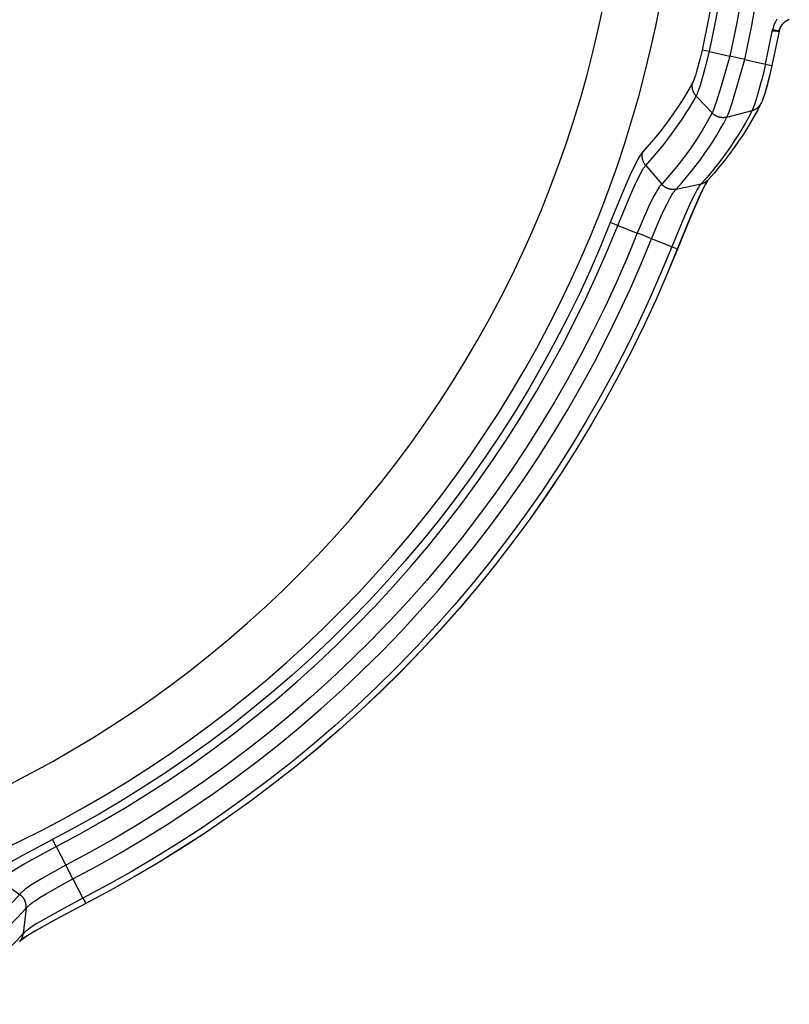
# Model space of a CAD drawing. Header units: millimetres. Extents: x -5878 to -4878, y 4408 to 5408.
# Tile 97 of 119: x -5142 to -5090, y 5057 to 5123. Entities that reach past the tile are written whole.
import ezdxf

# ---------------------------------------------------------------- set-up
doc = ezdxf.new("R2010")
doc.units = ezdxf.units.MM
doc.layers.add('SHOW Mini_Safetyfree Holder', color=7, linetype='Continuous', true_color=0x000000)

msp = doc.modelspace()

# ---------------------------------------------------------------- linework, layer by layer
at = {"layer": 'SHOW Mini_Safetyfree Holder', "color": 18, "lineweight": -3, "true_color": 0x000000}
for points in [[(-5092.93, 5120.741), (-5092.45, 5123.04), (-5092.032, 5125.358), (-5091.677, 5127.692), (-5091.386, 5130.039), (-5091.158, 5132.396), (-5090.995, 5134.762), (-5090.897, 5137.133), (-5090.864, 5139.507), (-5090.897, 5141.88), (-5090.995, 5144.251), (-5091.158, 5146.617), (-5091.385, 5148.975), (-5091.677, 5151.322), (-5092.032, 5153.655), (-5092.449, 5155.973), (-5092.929, 5158.273)], [(-5095.828, 5157.638), (-5095.365, 5155.416), (-5094.961, 5153.177), (-5094.618, 5150.922), (-5094.336, 5148.655), (-5094.116, 5146.377), (-5093.958, 5144.092), (-5093.864, 5141.801), (-5093.832, 5139.508), (-5093.864, 5137.214), (-5093.958, 5134.924), (-5094.116, 5132.638), (-5094.336, 5130.361), (-5094.618, 5128.093), (-5094.961, 5125.839), (-5095.365, 5123.6), (-5095.828, 5121.378)], [(-5095.329, 5121.272), (-5094.863, 5123.506), (-5094.457, 5125.758), (-5094.112, 5128.026), (-5093.828, 5130.307), (-5093.607, 5132.598), (-5093.449, 5134.897), (-5093.354, 5137.201), (-5093.322, 5139.507), (-5093.354, 5141.814), (-5093.449, 5144.118), (-5093.607, 5146.417), (-5093.828, 5148.708), (-5094.112, 5150.989), (-5094.457, 5153.256), (-5094.863, 5155.509), (-5095.329, 5157.743)], [(-5093.946, 5158.055), (-5093.472, 5155.782), (-5093.059, 5153.492), (-5092.708, 5151.186), (-5092.419, 5148.866), (-5092.194, 5146.536), (-5092.033, 5144.198), (-5091.936, 5141.855), (-5091.904, 5139.509), (-5091.936, 5137.163), (-5092.033, 5134.82), (-5092.194, 5132.482), (-5092.419, 5130.152), (-5092.707, 5127.833), (-5093.058, 5125.526), (-5093.471, 5123.236), (-5093.945, 5120.963)], [(-5143.615, 5066.971), (-5142.138, 5067.673), (-5140.67, 5068.408), (-5139.21, 5069.176), (-5137.761, 5069.978), (-5136.323, 5070.812), (-5134.897, 5071.68), (-5133.485, 5072.581), (-5132.088, 5073.514), (-5130.706, 5074.48), (-5129.341, 5075.477), (-5127.994, 5076.505), (-5126.666, 5077.565), (-5125.357, 5078.655), (-5124.07, 5079.775), (-5122.805, 5080.924), (-5121.562, 5082.102), (-5120.344, 5083.308), (-5119.151, 5084.54), (-5117.983, 5085.8), (-5116.842, 5087.085), (-5115.728, 5088.394), (-5114.643, 5089.728), (-5113.586, 5091.084), (-5112.56, 5092.463), (-5111.564, 5093.862), (-5110.598, 5095.281), (-5109.665, 5096.72), (-5108.764, 5098.176), (-5107.895, 5099.649), (-5107.059, 5101.138), (-5106.257, 5102.641), (-5105.489, 5104.158), (-5104.755, 5105.687), (-5104.055, 5107.228), (-5103.39, 5108.778), (-5102.76, 5110.338), (-5102.164, 5111.905), (-5101.603, 5113.479), (-5101.078, 5115.058), (-5100.587, 5116.642), (-5100.131, 5118.23), (-5099.709, 5119.819), (-5099.322, 5121.41), (-5098.969, 5123.001), (-5098.65, 5124.59)], [(-5142.801, 5071.551), (-5141.388, 5072.284), (-5139.985, 5073.049), (-5138.593, 5073.848), (-5137.213, 5074.678), (-5135.845, 5075.541), (-5134.491, 5076.436), (-5133.153, 5077.363), (-5131.83, 5078.321), (-5130.525, 5079.31), (-5129.238, 5080.33), (-5127.971, 5081.379), (-5126.723, 5082.458), (-5125.497, 5083.566), (-5124.294, 5084.702), (-5123.114, 5085.866), (-5121.958, 5087.056), (-5120.827, 5088.273), (-5119.722, 5089.515), (-5118.644, 5090.781), (-5117.594, 5092.071), (-5116.572, 5093.383), (-5115.579, 5094.717), (-5114.616, 5096.072), (-5113.683, 5097.447), (-5112.782, 5098.84), (-5111.912, 5100.251), (-5111.074, 5101.678), (-5110.269, 5103.121), (-5109.497, 5104.579), (-5108.758, 5106.049), (-5108.053, 5107.532), (-5107.381, 5109.025), (-5106.743, 5110.529), (-5106.14, 5112.041), (-5105.571, 5113.56), (-5105.036, 5115.086), (-5104.535, 5116.618), (-5104.069, 5118.153), (-5103.637, 5119.692), (-5103.239, 5121.233), (-5102.875, 5122.774), (-5102.545, 5124.316)], [(-5090.738, 5123.475), (-5090.767, 5123.429), (-5090.794, 5123.382), (-5090.821, 5123.333), (-5090.847, 5123.283), (-5090.872, 5123.231), (-5090.897, 5123.177), (-5090.92, 5123.121), (-5090.942, 5123.063), (-5090.963, 5123.003), (-5090.982, 5122.941), (-5091, 5122.878), (-5091.016, 5122.813), (-5091.03, 5122.746)], [(-5089.898, 5123.439), (-5089.92, 5123.433), (-5089.942, 5123.425), (-5089.964, 5123.417), (-5089.986, 5123.409), (-5090.008, 5123.4), (-5090.03, 5123.39), (-5090.052, 5123.379), (-5090.074, 5123.368), (-5090.096, 5123.356), (-5090.118, 5123.344), (-5090.139, 5123.331), (-5090.161, 5123.317), (-5090.182, 5123.302), (-5090.203, 5123.286), (-5090.224, 5123.27), (-5090.245, 5123.253), (-5090.264, 5123.236), (-5090.283, 5123.219), (-5090.302, 5123.2), (-5090.321, 5123.181), (-5090.34, 5123.161), (-5090.358, 5123.141), (-5090.376, 5123.119), (-5090.393, 5123.097), (-5090.409, 5123.076), (-5090.425, 5123.054), (-5090.44, 5123.031), (-5090.455, 5123.008), (-5090.469, 5122.984), (-5090.483, 5122.959), (-5090.496, 5122.934), (-5090.509, 5122.908), (-5090.522, 5122.879), (-5090.534, 5122.849), (-5090.546, 5122.819), (-5090.556, 5122.788), (-5090.566, 5122.756), (-5090.575, 5122.725), (-5090.583, 5122.692), (-5090.589, 5122.66)], [(-5090.591, 5122.66), (-5090.584, 5122.693), (-5090.576, 5122.725), (-5090.567, 5122.757), (-5090.557, 5122.787), (-5090.547, 5122.817), (-5090.536, 5122.846), (-5090.525, 5122.874), (-5090.513, 5122.901), (-5090.501, 5122.927), (-5090.488, 5122.952), (-5090.475, 5122.976), (-5090.461, 5123), (-5090.447, 5123.023), (-5090.432, 5123.045), (-5090.417, 5123.067), (-5090.402, 5123.088), (-5090.386, 5123.109), (-5090.369, 5123.129), (-5090.352, 5123.149), (-5090.335, 5123.168)], [(-5091.514, 5120.425), (-5091.03, 5122.746)], [(-5090.591, 5122.66), (-5091.077, 5120.33)], [(-5090.589, 5122.66), (-5091.076, 5120.329)], [(-5091.043, 5122.68), (-5090.92, 5122.679), (-5090.804, 5122.675), (-5090.694, 5122.669), (-5090.591, 5122.66)], [(-5090.589, 5122.66), (-5090.589, 5122.66), (-5090.589, 5122.66), (-5090.59, 5122.66), (-5090.59, 5122.66), (-5090.591, 5122.66), (-5090.597, 5122.661), (-5090.618, 5122.666), (-5090.707, 5122.683), (-5091.03, 5122.746)], [(-5090.591, 5122.66), (-5090.59, 5122.66), (-5090.59, 5122.66), (-5090.589, 5122.66), (-5090.589, 5122.66), (-5090.589, 5122.66), (-5090.589, 5122.66)], [(-5095.828, 5121.378), (-5095.98, 5120.731), (-5096.173, 5120.005), (-5096.279, 5119.652), (-5096.332, 5119.489), (-5096.382, 5119.347), (-5096.405, 5119.286), (-5096.427, 5119.234), (-5096.437, 5119.21), (-5096.447, 5119.189), (-5096.457, 5119.17), (-5096.461, 5119.161), (-5096.466, 5119.153)], [(-5096.219, 5118.25), (-5096.207, 5118.272), (-5096.195, 5118.298), (-5096.181, 5118.327), (-5096.168, 5118.359), (-5096.138, 5118.431), (-5096.106, 5118.513), (-5096.037, 5118.705), (-5095.964, 5118.924), (-5095.816, 5119.404), (-5095.545, 5120.39), (-5095.329, 5121.272)], [(-5095.329, 5121.272), (-5095.825, 5121.377), (-5095.828, 5121.378)], [(-5095.329, 5121.272), (-5093.945, 5120.963)], [(-5093.945, 5120.963), (-5094.527, 5118.917), (-5094.847, 5117.9), (-5094.955, 5117.584), (-5095.055, 5117.309), (-5095.101, 5117.195), (-5095.121, 5117.146), (-5095.14, 5117.104)], [(-5092.93, 5120.741), (-5093.945, 5120.963)], [(-5094.14, 5116.817), (-5094.123, 5116.856), (-5094.103, 5116.901), (-5094.062, 5117.006), (-5093.969, 5117.259), (-5093.767, 5117.863), (-5093.23, 5119.653), (-5092.93, 5120.741)], [(-5092.93, 5120.741), (-5091.514, 5120.425)], [(-5091.514, 5120.425), (-5091.707, 5119.632), (-5091.893, 5118.922), (-5092.058, 5118.339), (-5092.201, 5117.876), (-5092.264, 5117.684), (-5092.323, 5117.517), (-5092.351, 5117.444), (-5092.377, 5117.378), (-5092.401, 5117.321), (-5092.413, 5117.296), (-5092.423, 5117.274)], [(-5091.076, 5120.329), (-5091.245, 5119.608), (-5091.407, 5118.983), (-5091.545, 5118.498), (-5091.609, 5118.294), (-5091.669, 5118.115), (-5091.701, 5118.024), (-5091.734, 5117.938), (-5091.751, 5117.897), (-5091.77, 5117.853), (-5091.79, 5117.809), (-5091.812, 5117.765)], [(-5091.077, 5120.33), (-5091.243, 5119.623), (-5091.4, 5119.014), (-5091.533, 5118.549), (-5091.59, 5118.363), (-5091.644, 5118.203), (-5091.669, 5118.133), (-5091.692, 5118.071), (-5091.704, 5118.043), (-5091.714, 5118.018), (-5091.724, 5117.995), (-5091.734, 5117.975)], [(-5091.514, 5120.425), (-5091.193, 5120.354), (-5091.105, 5120.335), (-5091.083, 5120.331), (-5091.078, 5120.33), (-5091.077, 5120.329), (-5091.076, 5120.329), (-5091.076, 5120.329), (-5091.076, 5120.329), (-5091.076, 5120.329), (-5091.076, 5120.329), (-5091.076, 5120.329), (-5091.076, 5120.329), (-5091.076, 5120.329)], [(-5091.076, 5120.329), (-5091.076, 5120.329), (-5091.076, 5120.329), (-5091.076, 5120.329), (-5091.076, 5120.329), (-5091.076, 5120.329), (-5091.076, 5120.329), (-5091.076, 5120.329), (-5091.076, 5120.329), (-5091.076, 5120.329), (-5091.076, 5120.329), (-5091.076, 5120.329), (-5091.076, 5120.329), (-5091.076, 5120.329), (-5091.076, 5120.329), (-5091.076, 5120.329), (-5091.076, 5120.329), (-5091.076, 5120.329), (-5091.076, 5120.329), (-5091.076, 5120.329), (-5091.076, 5120.329), (-5091.076, 5120.329), (-5091.076, 5120.329), (-5091.076, 5120.329), (-5091.076, 5120.329), (-5091.076, 5120.329), (-5091.076, 5120.329), (-5091.076, 5120.329), (-5091.076, 5120.329), (-5091.076, 5120.329), (-5091.076, 5120.329), (-5091.076, 5120.329), (-5091.076, 5120.329), (-5091.076, 5120.329), (-5091.076, 5120.329), (-5091.076, 5120.329), (-5091.076, 5120.329), (-5091.076, 5120.329), (-5091.076, 5120.329), (-5091.076, 5120.329), (-5091.076, 5120.329), (-5091.076, 5120.329), (-5091.076, 5120.329), (-5091.076, 5120.329), (-5091.076, 5120.33), (-5091.076, 5120.33), (-5091.077, 5120.33)], [(-5096.466, 5119.153), (-5096.694, 5118.749), (-5096.919, 5118.37), (-5097.137, 5118.016), (-5097.352, 5117.681), (-5097.783, 5117.044), (-5098.235, 5116.42), (-5098.728, 5115.784), (-5099.262, 5115.139), (-5099.853, 5114.47)], [(-5096.219, 5118.25), (-5096.239, 5118.272), (-5096.259, 5118.294), (-5096.278, 5118.318), (-5096.296, 5118.342), (-5096.314, 5118.366), (-5096.331, 5118.392), (-5096.347, 5118.418), (-5096.363, 5118.444), (-5096.378, 5118.471), (-5096.392, 5118.499), (-5096.405, 5118.527), (-5096.417, 5118.555), (-5096.429, 5118.584), (-5096.439, 5118.614), (-5096.449, 5118.643), (-5096.457, 5118.673), (-5096.465, 5118.703), (-5096.472, 5118.734), (-5096.478, 5118.764), (-5096.482, 5118.795), (-5096.486, 5118.825), (-5096.489, 5118.856), (-5096.491, 5118.887), (-5096.492, 5118.917), (-5096.492, 5118.948), (-5096.491, 5118.978), (-5096.489, 5119.008), (-5096.486, 5119.038), (-5096.482, 5119.067), (-5096.477, 5119.096), (-5096.472, 5119.125), (-5096.466, 5119.153)], [(-5099.652, 5113.54), (-5099.054, 5114.213), (-5098.514, 5114.861), (-5098.014, 5115.501), (-5097.556, 5116.129), (-5097.119, 5116.77), (-5096.901, 5117.106), (-5096.679, 5117.462), (-5096.451, 5117.844), (-5096.219, 5118.25)], [(-5096.219, 5118.25), (-5095.14, 5117.104)], [(-5091.812, 5117.764), (-5092.042, 5117.324), (-5092.282, 5116.887), (-5092.533, 5116.455), (-5092.794, 5116.026), (-5093.065, 5115.603), (-5093.346, 5115.183), (-5093.637, 5114.768), (-5093.938, 5114.357), (-5094.282, 5113.907), (-5094.638, 5113.463), (-5095.006, 5113.024), (-5095.387, 5112.59)], [(-5092.423, 5117.274), (-5092.399, 5117.281), (-5092.376, 5117.288), (-5092.352, 5117.296), (-5092.328, 5117.304), (-5092.305, 5117.314), (-5092.281, 5117.323), (-5092.258, 5117.334), (-5092.236, 5117.345), (-5092.213, 5117.357), (-5092.191, 5117.369), (-5092.169, 5117.382), (-5092.147, 5117.395), (-5092.126, 5117.41), (-5092.105, 5117.424), (-5092.084, 5117.439), (-5092.064, 5117.455), (-5092.044, 5117.471), (-5092.025, 5117.488), (-5092.006, 5117.505), (-5091.988, 5117.523), (-5091.97, 5117.541), (-5091.953, 5117.56), (-5091.936, 5117.579), (-5091.92, 5117.598), (-5091.904, 5117.618), (-5091.889, 5117.638), (-5091.875, 5117.659), (-5091.861, 5117.679), (-5091.848, 5117.7), (-5091.835, 5117.722), (-5091.823, 5117.743), (-5091.812, 5117.765)], [(-5095.14, 5117.104), (-5095.47, 5116.505), (-5095.825, 5115.903), (-5096.208, 5115.299), (-5096.62, 5114.693), (-5097.06, 5114.087), (-5097.532, 5113.48), (-5098.035, 5112.873), (-5098.57, 5112.267)], [(-5097.587, 5111.929), (-5097.224, 5112.338), (-5096.876, 5112.747), (-5096.543, 5113.156), (-5096.224, 5113.565), (-5095.919, 5113.973), (-5095.627, 5114.381), (-5095.348, 5114.789), (-5095.082, 5115.196), (-5094.829, 5115.603), (-5094.588, 5116.009), (-5094.358, 5116.413), (-5094.14, 5116.817)], [(-5092.423, 5117.274), (-5092.647, 5116.85), (-5092.882, 5116.429), (-5093.125, 5116.014), (-5093.376, 5115.605), (-5093.635, 5115.203), (-5093.903, 5114.805), (-5094.185, 5114.405), (-5094.485, 5114), (-5094.806, 5113.585), (-5095.148, 5113.161), (-5095.51, 5112.731), (-5095.894, 5112.296)], [(-5094.14, 5116.817), (-5094.162, 5116.811), (-5094.184, 5116.806), (-5094.206, 5116.802), (-5094.228, 5116.797), (-5094.251, 5116.794), (-5094.273, 5116.791), (-5094.296, 5116.788), (-5094.318, 5116.786), (-5094.341, 5116.785), (-5094.363, 5116.784), (-5094.386, 5116.783), (-5094.409, 5116.783), (-5094.432, 5116.784), (-5094.454, 5116.785), (-5094.477, 5116.786), (-5094.5, 5116.788), (-5094.522, 5116.791), (-5094.545, 5116.794), (-5094.567, 5116.798), (-5094.59, 5116.802), (-5094.612, 5116.806), (-5094.634, 5116.811), (-5094.656, 5116.817), (-5094.678, 5116.823), (-5094.7, 5116.829), (-5094.722, 5116.836), (-5094.743, 5116.844), (-5094.765, 5116.852), (-5094.786, 5116.86), (-5094.807, 5116.869), (-5094.828, 5116.879), (-5094.848, 5116.889), (-5094.869, 5116.899), (-5094.889, 5116.91), (-5094.909, 5116.921), (-5094.928, 5116.933), (-5094.948, 5116.945), (-5094.967, 5116.957), (-5094.985, 5116.97), (-5095.004, 5116.984), (-5095.022, 5116.997), (-5095.04, 5117.012), (-5095.058, 5117.026), (-5095.075, 5117.041), (-5095.092, 5117.056), (-5095.108, 5117.072), (-5095.124, 5117.088), (-5095.14, 5117.104)], [(-5094.14, 5116.817), (-5092.423, 5117.274)], [(-5099.853, 5114.47), (-5099.868, 5114.454), (-5099.883, 5114.436), (-5099.898, 5114.417), (-5099.913, 5114.398), (-5099.945, 5114.355), (-5099.977, 5114.308), (-5100.01, 5114.257), (-5100.044, 5114.203), (-5100.115, 5114.085), (-5100.187, 5113.956), (-5100.262, 5113.817), (-5100.414, 5113.515), (-5100.725, 5112.855), (-5101.319, 5111.483), (-5102.059, 5109.667)], [(-5099.652, 5113.54), (-5099.671, 5113.563), (-5099.69, 5113.587), (-5099.708, 5113.612), (-5099.725, 5113.637), (-5099.742, 5113.663), (-5099.758, 5113.69), (-5099.773, 5113.717), (-5099.787, 5113.745), (-5099.801, 5113.773), (-5099.814, 5113.802), (-5099.826, 5113.831), (-5099.837, 5113.861), (-5099.847, 5113.891), (-5099.856, 5113.921), (-5099.864, 5113.952), (-5099.871, 5113.983), (-5099.877, 5114.014), (-5099.883, 5114.045), (-5099.887, 5114.076), (-5099.89, 5114.108), (-5099.892, 5114.139), (-5099.893, 5114.17), (-5099.894, 5114.201), (-5099.893, 5114.232), (-5099.891, 5114.263), (-5099.888, 5114.294), (-5099.885, 5114.324), (-5099.88, 5114.354), (-5099.875, 5114.384), (-5099.868, 5114.413), (-5099.861, 5114.442), (-5099.853, 5114.47)], [(-5101.554, 5109.473), (-5100.786, 5111.327), (-5100.321, 5112.363), (-5100.201, 5112.612), (-5100.082, 5112.848), (-5099.965, 5113.067), (-5099.908, 5113.168), (-5099.853, 5113.262), (-5099.799, 5113.347), (-5099.773, 5113.386), (-5099.747, 5113.423), (-5099.722, 5113.456), (-5099.698, 5113.487), (-5099.686, 5113.502), (-5099.675, 5113.515), (-5099.663, 5113.528), (-5099.652, 5113.54)], [(-5099.652, 5113.54), (-5098.57, 5112.267)], [(-5098.57, 5112.267), (-5098.577, 5112.261), (-5098.584, 5112.255), (-5098.598, 5112.242), (-5098.612, 5112.227), (-5098.628, 5112.211), (-5098.643, 5112.194), (-5098.66, 5112.174), (-5098.677, 5112.154), (-5098.695, 5112.131), (-5098.733, 5112.08), (-5098.773, 5112.023), (-5098.815, 5111.959), (-5098.86, 5111.888), (-5098.954, 5111.728), (-5099.053, 5111.548), (-5099.257, 5111.15), (-5099.456, 5110.733), (-5099.965, 5109.584), (-5100.232, 5108.947)], [(-5097.587, 5111.929), (-5097.609, 5111.924), (-5097.631, 5111.92), (-5097.653, 5111.917), (-5097.675, 5111.914), (-5097.698, 5111.911), (-5097.72, 5111.909), (-5097.743, 5111.908), (-5097.765, 5111.907), (-5097.788, 5111.907), (-5097.81, 5111.907), (-5097.833, 5111.907), (-5097.856, 5111.908), (-5097.878, 5111.91), (-5097.901, 5111.912), (-5097.923, 5111.915), (-5097.946, 5111.918), (-5097.968, 5111.922), (-5097.99, 5111.926), (-5098.013, 5111.93), (-5098.035, 5111.936), (-5098.057, 5111.941), (-5098.079, 5111.947), (-5098.1, 5111.954), (-5098.122, 5111.961), (-5098.144, 5111.969), (-5098.165, 5111.977), (-5098.186, 5111.986), (-5098.207, 5111.995), (-5098.228, 5112.004), (-5098.248, 5112.014), (-5098.269, 5112.025), (-5098.289, 5112.036), (-5098.309, 5112.047), (-5098.328, 5112.059), (-5098.347, 5112.071), (-5098.366, 5112.084), (-5098.385, 5112.097), (-5098.404, 5112.11), (-5098.422, 5112.124), (-5098.44, 5112.139), (-5098.457, 5112.153), (-5098.474, 5112.169), (-5098.491, 5112.184), (-5098.508, 5112.2), (-5098.524, 5112.216), (-5098.54, 5112.233), (-5098.555, 5112.25), (-5098.57, 5112.267)], [(-5095.894, 5112.296), (-5095.905, 5112.283), (-5095.917, 5112.27), (-5095.929, 5112.256), (-5095.941, 5112.241), (-5095.966, 5112.209), (-5095.991, 5112.174), (-5096.017, 5112.137), (-5096.044, 5112.097), (-5096.098, 5112.011), (-5096.154, 5111.917), (-5096.211, 5111.816), (-5096.328, 5111.596), (-5096.567, 5111.114), (-5097.024, 5110.099), (-5097.888, 5108.016)], [(-5097.587, 5111.929), (-5095.894, 5112.296)], [(-5095.487, 5112.493), (-5095.619, 5112.248), (-5095.755, 5111.979), (-5096.066, 5111.317), (-5096.655, 5109.963), (-5097.512, 5107.863)], [(-5095.392, 5112.583), (-5095.405, 5112.566), (-5095.414, 5112.553), (-5095.425, 5112.538), (-5095.447, 5112.505), (-5095.472, 5112.465), (-5095.531, 5112.367), (-5095.59, 5112.262), (-5095.655, 5112.141), (-5095.8, 5111.856), (-5096.095, 5111.229), (-5096.666, 5109.918), (-5097.506, 5107.862)], [(-5095.894, 5112.296), (-5095.876, 5112.3), (-5095.858, 5112.304), (-5095.841, 5112.309), (-5095.823, 5112.314), (-5095.806, 5112.32), (-5095.788, 5112.325), (-5095.771, 5112.331), (-5095.753, 5112.338), (-5095.736, 5112.345), (-5095.719, 5112.352), (-5095.702, 5112.359), (-5095.686, 5112.367), (-5095.669, 5112.375), (-5095.652, 5112.383), (-5095.636, 5112.392), (-5095.62, 5112.401), (-5095.604, 5112.411), (-5095.588, 5112.42), (-5095.573, 5112.43), (-5095.557, 5112.441), (-5095.542, 5112.451), (-5095.527, 5112.462), (-5095.513, 5112.473), (-5095.498, 5112.484), (-5095.484, 5112.496), (-5095.47, 5112.508), (-5095.457, 5112.52), (-5095.443, 5112.532), (-5095.43, 5112.545), (-5095.417, 5112.558), (-5095.405, 5112.571), (-5095.392, 5112.584)], [(-5095.392, 5112.584), (-5095.387, 5112.59)], [(-5095.387, 5112.59), (-5095.387, 5112.59)], [(-5099.264, 5108.563), (-5098.734, 5109.809), (-5098.392, 5110.559), (-5098.206, 5110.94), (-5098.113, 5111.123), (-5098.021, 5111.294), (-5097.933, 5111.451), (-5097.849, 5111.59), (-5097.809, 5111.651), (-5097.772, 5111.707), (-5097.736, 5111.757), (-5097.702, 5111.802), (-5097.686, 5111.823), (-5097.67, 5111.842), (-5097.655, 5111.859), (-5097.64, 5111.876), (-5097.626, 5111.891), (-5097.613, 5111.905), (-5097.599, 5111.917), (-5097.587, 5111.929)], [(-5102.059, 5109.667), (-5102.73, 5108.031), (-5103.439, 5106.403), (-5104.187, 5104.786), (-5104.973, 5103.181), (-5105.796, 5101.588), (-5106.657, 5100.01), (-5107.555, 5098.448), (-5108.49, 5096.902), (-5109.462, 5095.375), (-5110.469, 5093.867), (-5111.511, 5092.381), (-5112.588, 5090.915), (-5113.698, 5089.474), (-5114.842, 5088.056), (-5116.018, 5086.664), (-5117.225, 5085.298), (-5118.463, 5083.96), (-5119.731, 5082.651), (-5121.027, 5081.371), (-5122.35, 5080.121), (-5123.7, 5078.903), (-5125.075, 5077.717), (-5126.474, 5076.564), (-5127.897, 5075.445), (-5129.341, 5074.36), (-5130.805, 5073.31), (-5132.289, 5072.295), (-5133.791, 5071.316), (-5135.31, 5070.373), (-5136.844, 5069.467), (-5138.392, 5068.599), (-5139.953, 5067.767)], [(-5139.705, 5067.286), (-5138.134, 5068.123), (-5136.575, 5068.998), (-5135.03, 5069.91), (-5133.501, 5070.859), (-5131.989, 5071.844), (-5130.495, 5072.866), (-5129.02, 5073.924), (-5127.567, 5075.016), (-5126.135, 5076.143), (-5124.726, 5077.304), (-5123.341, 5078.498), (-5121.982, 5079.724), (-5120.65, 5080.982), (-5119.345, 5082.271), (-5118.069, 5083.59), (-5116.823, 5084.937), (-5115.607, 5086.312), (-5114.423, 5087.714), (-5113.272, 5089.141), (-5112.154, 5090.593), (-5111.07, 5092.068), (-5110.02, 5093.565), (-5109.006, 5095.083), (-5108.028, 5096.621), (-5107.087, 5098.177), (-5106.183, 5099.75), (-5105.316, 5101.339), (-5104.487, 5102.942), (-5103.696, 5104.558), (-5102.943, 5106.187), (-5102.229, 5107.825), (-5101.554, 5109.473)], [(-5101.554, 5109.473), (-5101.898, 5109.608), (-5102.006, 5109.649), (-5102.04, 5109.661), (-5102.051, 5109.665), (-5102.059, 5109.667)], [(-5101.554, 5109.473), (-5100.232, 5108.947)], [(-5100.232, 5108.947), (-5100.919, 5107.27), (-5101.646, 5105.603), (-5102.411, 5103.946), (-5103.216, 5102.301), (-5104.06, 5100.67), (-5104.942, 5099.054), (-5105.862, 5097.453), (-5106.82, 5095.87), (-5107.815, 5094.305), (-5108.846, 5092.761), (-5109.914, 5091.237), (-5111.017, 5089.736), (-5112.155, 5088.259), (-5113.326, 5086.807), (-5114.531, 5085.381), (-5115.768, 5083.982), (-5117.036, 5082.611), (-5118.334, 5081.27), (-5119.662, 5079.958), (-5121.017, 5078.678), (-5122.4, 5077.431), (-5123.809, 5076.216), (-5125.242, 5075.034), (-5126.699, 5073.888), (-5128.179, 5072.776), (-5129.679, 5071.7), (-5131.199, 5070.661), (-5132.738, 5069.658), (-5134.293, 5068.692), (-5135.865, 5067.765), (-5137.451, 5066.875), (-5139.05, 5066.023)], [(-5099.264, 5108.563), (-5099.906, 5108.821), (-5100.232, 5108.947)], [(-5138.572, 5065.098), (-5136.952, 5065.961), (-5135.346, 5066.862), (-5133.755, 5067.802), (-5132.18, 5068.78), (-5130.622, 5069.795), (-5129.082, 5070.848), (-5127.563, 5071.937), (-5126.065, 5073.063), (-5124.59, 5074.224), (-5123.138, 5075.42), (-5121.712, 5076.65), (-5120.312, 5077.914), (-5118.939, 5079.21), (-5117.594, 5080.537), (-5116.28, 5081.896), (-5114.996, 5083.284), (-5113.743, 5084.7), (-5112.524, 5086.145), (-5111.337, 5087.615), (-5110.185, 5089.111), (-5109.068, 5090.631), (-5107.987, 5092.173), (-5106.942, 5093.737), (-5105.935, 5095.322), (-5104.965, 5096.925), (-5104.033, 5098.546), (-5103.14, 5100.183), (-5102.286, 5101.834), (-5101.471, 5103.5), (-5100.696, 5105.177), (-5099.96, 5106.866), (-5099.264, 5108.563)], [(-5097.888, 5108.016), (-5099.264, 5108.563)], [(-5097.888, 5108.016), (-5098.596, 5106.289), (-5099.345, 5104.571), (-5100.134, 5102.863), (-5100.964, 5101.169), (-5101.833, 5099.488), (-5102.742, 5097.822), (-5103.69, 5096.172), (-5104.677, 5094.541), (-5105.702, 5092.929), (-5106.765, 5091.337), (-5107.866, 5089.767), (-5109.002, 5088.22), (-5110.175, 5086.698), (-5111.382, 5085.202), (-5112.623, 5083.732), (-5113.898, 5082.29), (-5115.205, 5080.878), (-5116.542, 5079.495), (-5117.91, 5078.144), (-5119.308, 5076.825), (-5120.733, 5075.539), (-5122.184, 5074.287), (-5123.661, 5073.07), (-5125.163, 5071.889), (-5126.687, 5070.743), (-5128.233, 5069.634), (-5129.8, 5068.563), (-5131.385, 5067.53), (-5132.988, 5066.535), (-5134.608, 5065.579), (-5136.242, 5064.662), (-5137.89, 5063.784)], [(-5097.512, 5107.863), (-5098.223, 5106.128), (-5098.976, 5104.401), (-5099.769, 5102.686), (-5100.602, 5100.984), (-5101.475, 5099.295), (-5102.388, 5097.621), (-5103.341, 5095.964), (-5104.333, 5094.325), (-5105.363, 5092.705), (-5106.431, 5091.106), (-5107.536, 5089.529), (-5108.678, 5087.975), (-5109.856, 5086.446), (-5111.069, 5084.942), (-5112.317, 5083.466), (-5113.597, 5082.017), (-5114.91, 5080.598), (-5116.254, 5079.209), (-5117.628, 5077.852), (-5119.032, 5076.527), (-5120.464, 5075.235), (-5121.922, 5073.977), (-5123.406, 5072.754), (-5124.915, 5071.567), (-5126.446, 5070.416), (-5128, 5069.302), (-5129.573, 5068.226), (-5131.166, 5067.188), (-5132.777, 5066.188), (-5134.404, 5065.227), (-5136.046, 5064.306), (-5137.702, 5063.424)], [(-5097.506, 5107.861), (-5098.218, 5106.125), (-5098.97, 5104.399), (-5099.763, 5102.684), (-5100.596, 5100.981), (-5101.47, 5099.292), (-5102.383, 5097.618), (-5103.336, 5095.961), (-5104.328, 5094.322), (-5105.358, 5092.702), (-5106.426, 5091.103), (-5107.531, 5089.525), (-5108.673, 5087.971), (-5109.851, 5086.442), (-5111.065, 5084.938), (-5112.312, 5083.462), (-5113.592, 5082.013), (-5114.905, 5080.594), (-5116.25, 5079.205), (-5117.624, 5077.847), (-5119.028, 5076.522), (-5120.46, 5075.23), (-5121.918, 5073.972), (-5123.403, 5072.749), (-5124.911, 5071.562), (-5126.443, 5070.411), (-5127.996, 5069.297), (-5129.57, 5068.221), (-5131.163, 5067.182), (-5132.774, 5066.183), (-5134.401, 5065.222), (-5136.043, 5064.3), (-5137.699, 5063.418)], [(-5097.506, 5107.861), (-5097.506, 5107.861), (-5097.506, 5107.861), (-5097.506, 5107.861), (-5097.506, 5107.861), (-5097.506, 5107.861), (-5097.506, 5107.861), (-5097.506, 5107.861), (-5097.506, 5107.861), (-5097.506, 5107.861), (-5097.506, 5107.861), (-5097.506, 5107.861), (-5097.506, 5107.861), (-5097.506, 5107.861), (-5097.506, 5107.861), (-5097.506, 5107.861), (-5097.506, 5107.861), (-5097.506, 5107.862), (-5097.507, 5107.862), (-5097.508, 5107.862), (-5097.663, 5107.925), (-5097.888, 5108.016)], [(-5097.512, 5107.863), (-5097.507, 5107.862), (-5097.507, 5107.862), (-5097.506, 5107.861), (-5097.506, 5107.861), (-5097.506, 5107.861), (-5097.506, 5107.861), (-5097.506, 5107.861), (-5097.506, 5107.861), (-5097.506, 5107.861), (-5097.506, 5107.861), (-5097.506, 5107.861), (-5097.506, 5107.861), (-5097.506, 5107.861), (-5097.506, 5107.861), (-5097.506, 5107.861), (-5097.506, 5107.861), (-5097.506, 5107.861), (-5097.506, 5107.861), (-5097.506, 5107.861), (-5097.506, 5107.861), (-5097.506, 5107.861), (-5097.506, 5107.861), (-5097.506, 5107.861), (-5097.506, 5107.861), (-5097.506, 5107.861), (-5097.506, 5107.861), (-5097.506, 5107.861), (-5097.506, 5107.861), (-5097.506, 5107.861), (-5097.506, 5107.861)], [(-5139.953, 5067.767), (-5141.948, 5066.706), (-5142.772, 5066.247), (-5143.48, 5065.83), (-5143.763, 5065.653), (-5143.996, 5065.499), (-5144.181, 5065.37), (-5144.258, 5065.313), (-5144.325, 5065.261), (-5144.383, 5065.213), (-5144.409, 5065.19), (-5144.433, 5065.169), (-5144.455, 5065.148), (-5144.475, 5065.128), (-5144.493, 5065.11), (-5144.509, 5065.092)], [(-5143.563, 5064.986), (-5143.551, 5064.999), (-5143.539, 5065.013), (-5143.525, 5065.027), (-5143.51, 5065.043), (-5143.493, 5065.058), (-5143.475, 5065.075), (-5143.435, 5065.11), (-5143.39, 5065.148), (-5143.338, 5065.189), (-5143.215, 5065.28), (-5143.062, 5065.387), (-5142.877, 5065.51), (-5142.41, 5065.799), (-5141.842, 5066.13), (-5140.511, 5066.861), (-5139.705, 5067.286)], [(-5139.705, 5067.286), (-5139.953, 5067.767)], [(-5139.705, 5067.286), (-5139.05, 5066.023)], [(-5139.05, 5066.023), (-5140.234, 5065.371), (-5140.707, 5065.097), (-5141.102, 5064.859), (-5141.425, 5064.653), (-5141.565, 5064.559), (-5141.693, 5064.47), (-5141.81, 5064.385), (-5141.914, 5064.304), (-5141.962, 5064.266), (-5142.006, 5064.228), (-5142.047, 5064.192), (-5142.084, 5064.157), (-5142.101, 5064.141), (-5142.116, 5064.124), (-5142.131, 5064.109), (-5142.145, 5064.093), (-5142.157, 5064.079), (-5142.168, 5064.064), (-5142.174, 5064.057), (-5142.179, 5064.05), (-5142.183, 5064.043), (-5142.188, 5064.037)], [(-5138.572, 5065.098), (-5139.05, 5066.023)], [(-5143.563, 5064.986), (-5142.188, 5064.037)], [(-5141.752, 5063.093), (-5141.747, 5063.101), (-5141.741, 5063.108), (-5141.735, 5063.116), (-5141.728, 5063.125), (-5141.714, 5063.142), (-5141.699, 5063.159), (-5141.682, 5063.177), (-5141.664, 5063.196), (-5141.644, 5063.215), (-5141.623, 5063.234), (-5141.578, 5063.275), (-5141.528, 5063.318), (-5141.474, 5063.362), (-5141.415, 5063.407), (-5141.287, 5063.502), (-5141.145, 5063.601), (-5140.989, 5063.706), (-5140.815, 5063.818), (-5140.401, 5064.072), (-5139.284, 5064.712), (-5138.572, 5065.098)], [(-5138.572, 5065.098), (-5137.89, 5063.784)], [(-5142.188, 5064.037), (-5142.785, 5063.393), (-5143.094, 5063.077), (-5143.41, 5062.766), (-5143.732, 5062.459), (-5144.062, 5062.157), (-5144.4, 5061.858), (-5144.749, 5061.563), (-5145.11, 5061.269), (-5145.483, 5060.977), (-5145.87, 5060.688), (-5146.273, 5060.401), (-5146.692, 5060.117), (-5147.127, 5059.836), (-5147.579, 5059.559), (-5148.048, 5059.288)], [(-5141.752, 5063.093), (-5141.75, 5063.115), (-5141.749, 5063.137), (-5141.747, 5063.159), (-5141.747, 5063.182), (-5141.747, 5063.204), (-5141.747, 5063.227), (-5141.748, 5063.249), (-5141.749, 5063.272), (-5141.751, 5063.294), (-5141.753, 5063.317), (-5141.756, 5063.339), (-5141.76, 5063.361), (-5141.763, 5063.384), (-5141.768, 5063.406), (-5141.773, 5063.428), (-5141.778, 5063.45), (-5141.784, 5063.472), (-5141.791, 5063.493), (-5141.798, 5063.515), (-5141.805, 5063.536), (-5141.813, 5063.558), (-5141.822, 5063.579), (-5141.83, 5063.6), (-5141.84, 5063.62), (-5141.85, 5063.641), (-5141.86, 5063.661), (-5141.871, 5063.681), (-5141.882, 5063.701), (-5141.894, 5063.721), (-5141.906, 5063.74), (-5141.918, 5063.759), (-5141.931, 5063.778), (-5141.944, 5063.796), (-5141.958, 5063.815), (-5141.972, 5063.833), (-5141.987, 5063.851), (-5142.002, 5063.868), (-5142.017, 5063.885), (-5142.032, 5063.902), (-5142.048, 5063.918), (-5142.065, 5063.934), (-5142.081, 5063.95), (-5142.098, 5063.965), (-5142.116, 5063.981), (-5142.133, 5063.995), (-5142.151, 5064.009), (-5142.169, 5064.023), (-5142.188, 5064.037)], [(-5137.699, 5063.418), (-5139.738, 5062.335), (-5141.077, 5061.579), (-5141.52, 5061.31), (-5141.838, 5061.103), (-5141.954, 5061.023), (-5142.05, 5060.953), (-5142.118, 5060.901), (-5142.144, 5060.88), (-5142.164, 5060.863), (-5142.172, 5060.855), (-5142.184, 5060.844), (-5142.184, 5060.844), (-5142.184, 5060.844), (-5142.184, 5060.844), (-5142.184, 5060.844), (-5142.184, 5060.844), (-5142.184, 5060.844), (-5142.184, 5060.844), (-5142.184, 5060.844), (-5142.184, 5060.844), (-5142.184, 5060.844), (-5142.184, 5060.844)], [(-5137.702, 5063.424), (-5139.784, 5062.318), (-5141.169, 5061.537), (-5141.64, 5061.251), (-5141.992, 5061.024), (-5142.104, 5060.947)], [(-5137.89, 5063.784), (-5139.496, 5062.926), (-5140.618, 5062.291), (-5141.019, 5062.049), (-5141.332, 5061.849), (-5141.46, 5061.764), (-5141.571, 5061.687), (-5141.666, 5061.617), (-5141.746, 5061.556), (-5141.814, 5061.501), (-5141.843, 5061.476), (-5141.869, 5061.452), (-5141.893, 5061.43), (-5141.914, 5061.409), (-5141.933, 5061.389), (-5141.941, 5061.38), (-5141.949, 5061.371)], [(-5137.89, 5063.784), (-5137.75, 5063.515), (-5137.712, 5063.442), (-5137.703, 5063.424), (-5137.7, 5063.42), (-5137.7, 5063.419), (-5137.7, 5063.419), (-5137.699, 5063.419), (-5137.699, 5063.419), (-5137.699, 5063.419), (-5137.699, 5063.418), (-5137.699, 5063.418), (-5137.699, 5063.418), (-5137.699, 5063.418)], [(-5147.675, 5058.317), (-5147.202, 5058.59), (-5146.745, 5058.868), (-5146.305, 5059.151), (-5145.882, 5059.437), (-5145.476, 5059.725), (-5145.084, 5060.016), (-5144.707, 5060.31), (-5144.342, 5060.605), (-5143.99, 5060.903), (-5143.647, 5061.203), (-5143.314, 5061.507), (-5142.988, 5061.815), (-5142.669, 5062.129), (-5142.356, 5062.446), (-5141.752, 5063.093)], [(-5141.752, 5063.093), (-5141.949, 5061.371)], [(-5141.949, 5061.371), (-5142.359, 5060.928), (-5142.808, 5060.467), (-5143.298, 5059.99), (-5143.829, 5059.503), (-5144.403, 5059.008), (-5145.02, 5058.51), (-5145.345, 5058.262), (-5145.682, 5058.015), (-5146.031, 5057.769), (-5146.394, 5057.524), (-5146.769, 5057.281), (-5147.159, 5057.041), (-5147.562, 5056.804), (-5147.98, 5056.571)], [(-5142.175, 5060.854), (-5142.164, 5060.867), (-5142.153, 5060.881), (-5142.142, 5060.895), (-5142.131, 5060.909), (-5142.121, 5060.923), (-5142.11, 5060.938), (-5142.1, 5060.953), (-5142.091, 5060.968), (-5142.081, 5060.983), (-5142.072, 5060.998), (-5142.063, 5061.014), (-5142.055, 5061.03), (-5142.046, 5061.046), (-5142.038, 5061.062), (-5142.031, 5061.078), (-5142.023, 5061.094), (-5142.016, 5061.111), (-5142.009, 5061.128), (-5142.003, 5061.145), (-5141.997, 5061.162), (-5141.991, 5061.179), (-5141.985, 5061.196), (-5141.98, 5061.213), (-5141.975, 5061.23), (-5141.971, 5061.248), (-5141.967, 5061.265), (-5141.963, 5061.283), (-5141.959, 5061.3), (-5141.956, 5061.318), (-5141.953, 5061.336), (-5141.951, 5061.353), (-5141.949, 5061.371)], [(-5142.191, 5060.837), (-5142.175, 5060.854)]]:
    msp.add_lwpolyline(points, dxfattribs=at)

doc.saveas('drawing.dxf')
